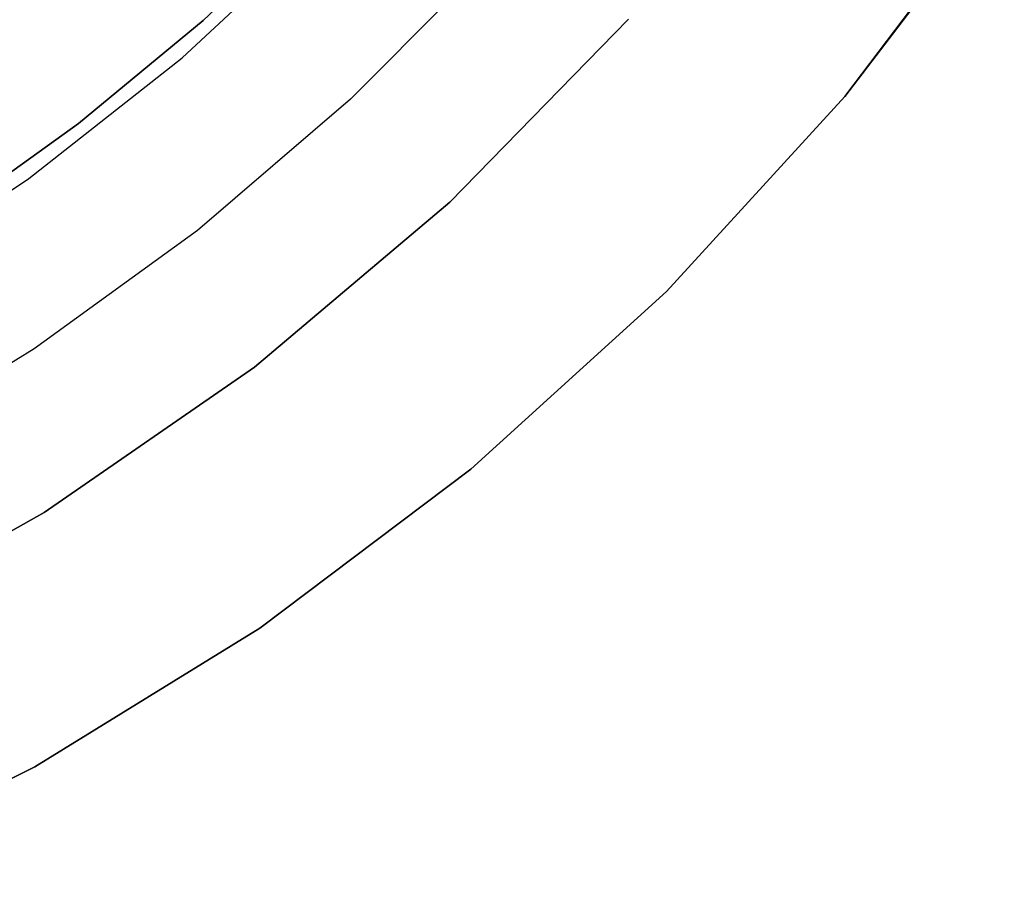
# Model space of a CAD drawing. Extents: x -390 to 397, y -401 to 400.
# Tile 179 of 192: x 0.95 to 7.84, y -399.5 to -393.45. Entities that reach past the tile are written whole.
import ezdxf

# ---------------------------------------------------------------- set-up
doc = ezdxf.new("R2010")
doc.units = 0
doc.header["$LTSCALE"] = 25.4
doc.layers.get('0').update_dxf_attribs({"linetype": 'CONTINUOUS'})

# ---------------------------------------------------------------- blocks, each defined once
blk = doc.blocks.new('FOURTY_ROUND_VII_ZWIS_STL')
at = {"color": 0}
for p, q in [((6.7211, -393.9885, -1000), (7.8364, -392.5158, -1000)), ((6.7211, -393.9885, -1000), (7.8364, -392.5158, -1000)), ((3.0576, -392.6771, -991.75), (2.2373, -393.4573, -991.75)), ((2.2373, -393.4573, -992), (3.0576, -392.6771, -992)), ((3.0576, -392.6771, -991.75), (2.2373, -393.4573, -991.75)), ((2.2373, -393.4573, -992), (3.0576, -392.6771, -992)), ((7.7163, -392.6886, -915), (6.7211, -393.9885, -1000)), ((7.7163, -392.6886, -915), (6.7211, -393.9885, -1000)), ((7.7163, -392.6886, -915), (6.7211, -393.9885, -915)), ((7.7163, -392.6886, -915), (6.7211, -393.9885, -915)), ((2.0891, -393.7193, -992), (3.0869, -392.7898, -992)), ((2.0891, -393.7193, -992), (3.0869, -392.7898, -992)), ((2.0891, -393.7193, -991.5), (3.0869, -392.7898, -991.5)), ((2.0891, -393.7193, -991.5), (3.0869, -392.7898, -991.5)), ((4.2584, -393.009, -992), (3.2656, -394.0092, -992)), ((4.2584, -393.009, -989.9545), (3.2656, -394.0092, -989.9545)), ((4.2584, -393.009, -992), (3.2656, -394.0092, -992)), ((4.2584, -393.009, -989.9545), (3.2656, -394.0092, -989.9545)), ((2.2373, -393.4573, -991.75), (1.3651, -394.1791, -991.75)), ((1.3651, -394.1791, -992), (2.2373, -393.4573, -992)), ((2.2373, -393.4573, -991.75), (1.3651, -394.1791, -991.75)), ((1.3651, -394.1791, -992), (2.2373, -393.4573, -992)), ((2.2373, -393.4573, -991.75), (2.2373, -393.4573, -992)), ((2.2373, -393.4573, -991.75), (2.2373, -393.4573, -992)), ((3.9611, -394.728, -915), (5.2088, -393.4478, -915)), ((5.2088, -393.4478, -1000), (3.9611, -394.728, -1000)), ((5.2088, -393.4478, -1000), (3.9611, -394.728, -1000)), ((3.9611, -394.728, -915), (5.2088, -393.4478, -915)), ((1.0178, -394.5633, -992), (2.0891, -393.7193, -992)), ((1.0178, -394.5633, -992), (2.0891, -393.7193, -992)), ((1.0178, -394.5633, -991.5), (2.0891, -393.7193, -991.5)), ((1.0178, -394.5633, -991.5), (2.0891, -393.7193, -991.5)), ((2.0891, -393.7193, -992), (2.0891, -393.7193, -991.5)), ((2.0891, -393.7193, -992), (2.0891, -393.7193, -991.5)), ((3.2656, -394.0092, -992), (2.1956, -394.9264, -992)), ((3.2656, -394.0092, -989.9545), (2.1956, -394.9264, -989.9545)), ((3.2656, -394.0092, -992), (2.1956, -394.9264, -992)), ((3.2656, -394.0092, -989.9545), (2.1956, -394.9264, -989.9545)), ((3.2656, -394.0092, -989.9545), (3.2656, -394.0092, -992)), ((3.2656, -394.0092, -989.9545), (3.2656, -394.0092, -992)), ((5.4748, -395.3521, -1000), (6.7211, -393.9885, -1000)), ((6.7211, -393.9885, -915), (5.4748, -395.3521, -915)), ((5.4748, -395.3521, -1000), (6.7211, -393.9885, -1000)), ((6.7211, -393.9885, -915), (5.4748, -395.3521, -915)), ((6.7211, -393.9885, -1000), (6.7211, -393.9885, -915)), ((6.7211, -393.9885, -1000), (6.7211, -393.9885, -915)), ((1.3651, -394.1791, -991.75), (0.4452, -394.8391, -991.75)), ((0.4452, -394.8391, -992), (1.3651, -394.1791, -992)), ((1.3651, -394.1791, -991.75), (0.4452, -394.8391, -991.75)), ((0.4452, -394.8391, -992), (1.3651, -394.1791, -992)), ((1.3651, -394.1791, -991.75), (1.3651, -394.1791, -992)), ((1.3651, -394.1791, -991.75), (1.3651, -394.1791, -992)), ((-0.1194, -395.3158, -992), (1.0178, -394.5633, -992)), ((-0.1194, -395.3158, -992), (1.0178, -394.5633, -992)), ((-0.1194, -395.3158, -991.5), (1.0178, -394.5633, -991.5)), ((-0.1194, -395.3158, -991.5), (1.0178, -394.5633, -991.5)), ((1.0178, -394.5633, -992), (1.0178, -394.5633, -991.5)), ((1.0178, -394.5633, -992), (1.0178, -394.5633, -991.5)), ((2.5958, -395.8819, -915), (3.9611, -394.728, -915)), ((3.9611, -394.728, -1000), (2.5958, -395.8819, -1000)), ((3.9611, -394.728, -1000), (2.5958, -395.8819, -1000)), ((2.5958, -395.8819, -915), (3.9611, -394.728, -915)), ((3.9611, -394.728, -915), (3.9611, -394.728, -1000)), ((3.9611, -394.728, -915), (3.9611, -394.728, -1000)), ((2.1956, -394.9264, -992), (1.0552, -395.7545, -992)), ((2.1956, -394.9264, -989.9545), (1.0552, -395.7545, -989.9545)), ((2.1956, -394.9264, -992), (1.0552, -395.7545, -992)), ((2.1956, -394.9264, -989.9545), (1.0552, -395.7545, -989.9545)), ((2.1956, -394.9264, -989.9545), (2.1956, -394.9264, -992)), ((2.1956, -394.9264, -989.9545), (2.1956, -394.9264, -992)), ((4.108, -396.5948, -1000), (5.4748, -395.3521, -1000)), ((5.4748, -395.3521, -915), (4.108, -396.5948, -915)), ((4.108, -396.5948, -1000), (5.4748, -395.3521, -1000)), ((5.4748, -395.3521, -915), (4.108, -396.5948, -915)), ((5.4748, -395.3521, -1000), (5.4748, -395.3521, -915)), ((5.4748, -395.3521, -1000), (5.4748, -395.3521, -915)), ((1.0552, -395.7545, -992), (-0.1481, -396.4881, -992)), ((1.0552, -395.7545, -989.9545), (-0.1481, -396.4881, -989.9545)), ((1.0552, -395.7545, -992), (-0.1481, -396.4881, -992)), ((1.0552, -395.7545, -989.9545), (-0.1481, -396.4881, -989.9545)), ((1.0552, -395.7545, -989.9545), (1.0552, -395.7545, -992)), ((1.0552, -395.7545, -989.9545), (1.0552, -395.7545, -992)), ((1.1255, -396.8985, -915), (2.5958, -395.8819, -915)), ((2.5958, -395.8819, -1000), (1.1255, -396.8985, -1000)), ((2.5958, -395.8819, -1000), (1.1255, -396.8985, -1000)), ((1.1255, -396.8985, -915), (2.5958, -395.8819, -915)), ((2.5958, -395.8819, -915), (2.5958, -395.8819, -1000)), ((2.5958, -395.8819, -915), (2.5958, -395.8819, -1000)), ((2.6323, -397.7061, -1000), (4.108, -396.5948, -1000)), ((4.108, -396.5948, -915), (2.6323, -397.7061, -915)), ((2.6323, -397.7061, -1000), (4.108, -396.5948, -1000)), ((4.108, -396.5948, -915), (2.6323, -397.7061, -915)), ((4.108, -396.5948, -1000), (4.108, -396.5948, -915)), ((4.108, -396.5948, -1000), (4.108, -396.5948, -915)), ((-0.4361, -397.7686, -915), (1.1255, -396.8985, -915)), ((1.1255, -396.8985, -1000), (-0.4361, -397.7686, -1000)), ((1.1255, -396.8985, -1000), (-0.4361, -397.7686, -1000)), ((-0.4361, -397.7686, -915), (1.1255, -396.8985, -915)), ((1.1255, -396.8985, -915), (1.1255, -396.8985, -1000)), ((1.1255, -396.8985, -915), (1.1255, -396.8985, -1000)), ((1.0604, -398.6766, -1000), (2.6323, -397.7061, -1000)), ((2.6323, -397.7061, -915), (1.0604, -398.6766, -915)), ((1.0604, -398.6766, -1000), (2.6323, -397.7061, -1000)), ((2.6323, -397.7061, -915), (1.0604, -398.6766, -915)), ((2.6323, -397.7061, -1000), (2.6323, -397.7061, -915)), ((2.6323, -397.7061, -1000), (2.6323, -397.7061, -915)), ((-0.5944, -399.4978, -1000), (1.0604, -398.6766, -1000)), ((1.0604, -398.6766, -915), (-0.5944, -399.4978, -915)), ((-0.5944, -399.4978, -1000), (1.0604, -398.6766, -1000)), ((1.0604, -398.6766, -915), (-0.5944, -399.4978, -915)), ((1.0604, -398.6766, -1000), (1.0604, -398.6766, -915)), ((1.0604, -398.6766, -1000), (1.0604, -398.6766, -915))]:
    blk.add_line(p, q, dxfattribs=at)

msp = doc.modelspace()

# ---------------------------------------------------------------- block references
at = {"color": 250}
msp.add_blockref('FOURTY_ROUND_VII_ZWIS_STL', (0, 0), dxfattribs=at)

doc.saveas('drawing.dxf')
